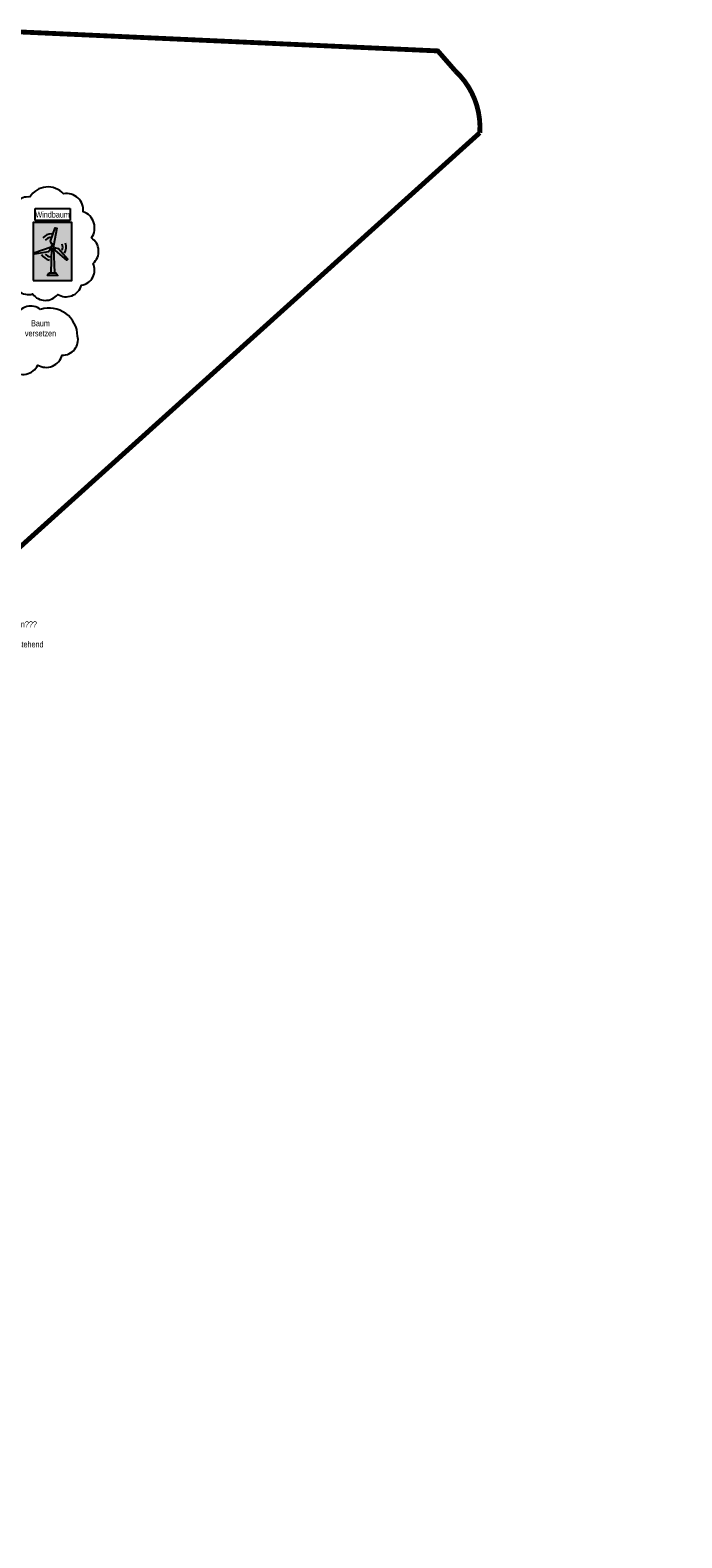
# Model space of a CAD drawing. Header units: metres. Extents: x 32339189 to 32339744, y 5702369 to 5702760.
# Tile 36 of 48: x 32339677 to 32339744, y 5702466 to 5702622. Entities that reach past the tile are written whole.
import ezdxf

# ---------------------------------------------------------------- set-up
doc = ezdxf.new("R2010")
doc.units = ezdxf.units.M
doc.header["$MEASUREMENT"] = 0
doc.linetypes.add('19', pattern=[0.5, 0.25, -0.25])
for name, color, linetype in [('LRS_Bauabschnitte', 10, 'Continuous'), ('LRS_rev_Be', 6, 'Continuous'), ('LRS_TXT', 7, 'Continuous')]:
    doc.layers.add(name, color=color, linetype=linetype)
doc.layers.add('LRS_Detail', color=7, linetype='Continuous', lineweight=25)
doc.styles.add('lrs-1_0250', font='ARIALN.TTF', dxfattribs={"height": 0.625})

# ---------------------------------------------------------------- blocks, each defined once
blk = doc.blocks.new('Windrad')
at = {"layer": 'LRS_Detail'}
for p, q in [((-0.18, 4.74), (-0.33, 0.5)), ((0.18, 4.74), (0.33, 0.5))]:
    blk.add_line(p, q, dxfattribs=at)
for points in [[(-0.05, 5.17), (0.02, 5.44), (-0.08, 5.49), (-0.16, 5.44), (-0.35, 5.93), (0.46, 8.24), (0.72, 8.2), (0.13, 5.11, 0.201983), (-0.05, 5.17)], [(-0.21, 4.77), (-0.48, 4.7), (-0.47, 4.6), (-0.39, 4.55), (-0.72, 4.13), (-3.12, 3.7), (-3.21, 3.94), (-0.25, 4.96, 0.201983), (-0.21, 4.77)], [(0.23, 4.81), (0.43, 4.62), (0.51, 4.68), (0.51, 4.77), (1.04, 4.7), (2.64, 2.85), (2.48, 2.65), (0.08, 4.68, 0.201983), (0.23, 4.81)]]:
    blk.add_lwpolyline(points, format="xyb", close=True, dxfattribs=at)
blk.add_lwpolyline([(-0.58, 0.5), (0.58, 0.5), (0.91, 0), (-0.91, 0), (-0.58, 0.5)], close=True, dxfattribs=at)
blk.add_circle((0, 4.91), 0.252, dxfattribs=at)
for radius, start, end in [(2.32, 93.6771, 136.9185), (1.74, 103.0482, 136.9185), (1.74, 342.6919, 16.5622), (2.32, 333.3208, 16.5622), (2.32, 213.9733, 257.2147), (1.74, 223.3444, 257.2147)]:
    blk.add_arc((0, 4.91), radius, start, end, dxfattribs=at)

msp = doc.modelspace()

# ---------------------------------------------------------------- hatches: boundary and pattern name
at = {"layer": 'LRS_Detail'}
msp.add_hatch(color=254, dxfattribs=at).paths.add_polyline_path([(32339677.153, 5702596.25), (32339681.153, 5702596.25), (32339681.153, 5702602.25), (32339677.153, 5702602.25)])

# ---------------------------------------------------------------- linework, layer by layer
at = {"layer": 'LRS_Bauabschnitte', "color": 242, "linetype": '19', "ltscale": 20, "true_color": 0xcd2027, "const_width": 0.5}
msp.add_lwpolyline([(32339536.658, 5702614.05, -0.0856537), (32339550.633, 5702606.583), (32339575.288, 5702621.06), (32339643.757, 5702664.928), (32339699.06, 5702700.333), (32339699.432, 5702711.639), (32339701.875, 5702711.601), (32339704.106, 5702758.471), (32339705.885, 5702760.122), (32339710.301, 5702755.207), (32339743.878, 5702716.283), (32339644.414, 5702652.272), (32339643.454, 5702623.445), (32339719.01, 5702620.012), (32339720.829, 5702617.931, -0.2262677), (32339723.35, 5702611.538), (32339563.719, 5702467.599, -0.4278391), (32339556.762, 5702468.024), (32339538.282, 5702489.209, -0.176825)], format="xyb", dxfattribs=at)
at = {"layer": 'LRS_Detail'}
msp.add_lwpolyline([(32339677.153, 5702596.25), (32339681.153, 5702596.25), (32339681.153, 5702602.25), (32339677.153, 5702602.25)], close=True, dxfattribs=at)
at = {"layer": 'LRS_rev_Be'}
msp.add_lwpolyline([(32339676.801, 5702604.884, 0.5), (32339675.032, 5702603.034, 0.5), (32339673.018, 5702601.307, 0.5), (32339673.758, 5702598.757, 0.5), (32339674.991, 5702596.455, 0.5), (32339677.088, 5702594.851, 0.5), (32339679.679, 5702594.81, 0.5), (32339682.146, 5702595.756, 0.5), (32339683.339, 5702598.017, 0.5), (32339683.174, 5702600.649, 0.5), (32339682.311, 5702603.363, 0.5), (32339680.296, 5702605.213, 0.5)], format="xyb", close=True, dxfattribs=at)

# ---------------------------------------------------------------- block references
at = {"layer": 'LRS_Detail', "xscale": 0.6, "yscale": 0.6, "zscale": 0.6}
msp.add_blockref('Windrad', (32339679.153, 5702596.75), dxfattribs=at)

# ---------------------------------------------------------------- next in the draw order: texts
at = {"layer": 'LRS_rev_Be', "insert": (32339677.9, 5702590.45), "char_height": 0.625, "width": 3, "attachment_point": 8, "style": 'lrs-1_0250', "bg_fill": 3, "box_fill_scale": 1.5, "bg_fill_color": 256, "bg_fill_transparency": 0}
msp.add_mtext('Baum versetzen', dxfattribs=at)
at = {"layer": 'LRS_TXT', "char_height": 0.625, "style": 'lrs-1_0250', "box_fill_scale": 1.5, "bg_fill_color": 256, "bg_fill_transparency": 0}
for s, insert, width, attachment_point, bg_fill in [('Windbaum', (32339679.153, 5702602.75), 3, 8, 19), ('{\\C1;Anbindung W-Lan???\\P\\PEntscheidung ausstehend}', (32339673.925, 5702559.518), 10, 5, 3)]:
    msp.add_mtext(s, dxfattribs=dict(at, insert=insert, width=width, attachment_point=attachment_point, bg_fill=bg_fill))

# ---------------------------------------------------------------- next in the draw order: linework, layer by layer
at = {"layer": 'LRS_rev_Be'}
msp.add_lwpolyline([(32339677.911, 5702593.247, 0.5), (32339675.403, 5702592.589, 0.5), (32339674.539, 5702592.219, 0.5), (32339673.922, 5702589.382, 0.5), (32339674.95, 5702586.956, 0.5), (32339677.623, 5702587.49, 0.5), (32339680.131, 5702588.518, 0.5), (32339681.735, 5702590.492, 0.5)], format="xyb", close=True, dxfattribs=at)

doc.saveas('drawing.dxf')
